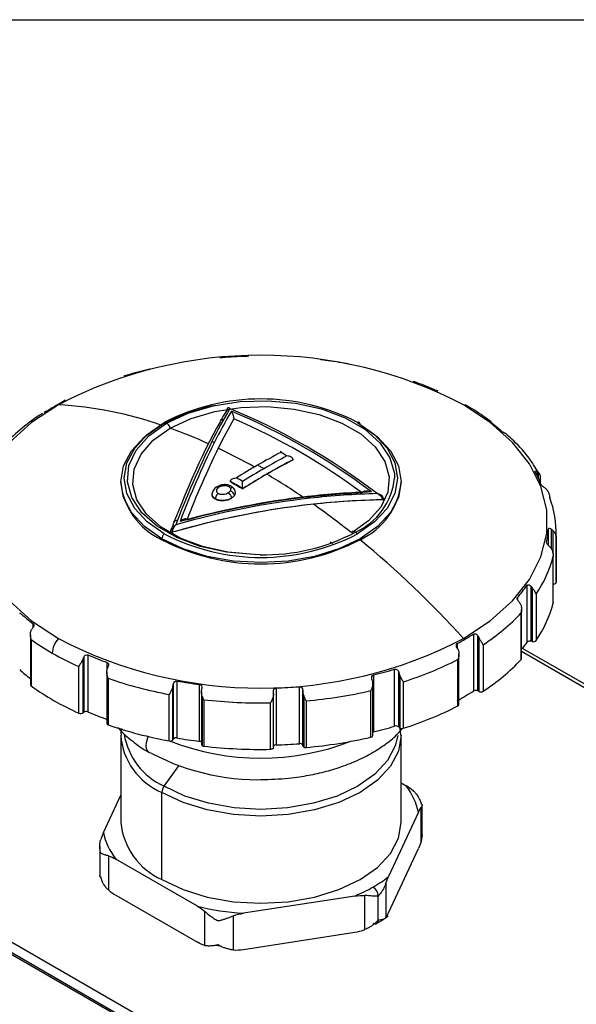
# Model space of a CAD drawing. Header units: millimetres. Extents: x 19 to 819, y 19 to 629.
# Tile 27 of 31: x 691 to 723, y 571 to 629. Entities that reach past the tile are written whole.
import ezdxf

# ---------------------------------------------------------------- set-up
doc = ezdxf.new("R2010")
doc.units = ezdxf.units.MM
doc.header["$LTSCALE"] = 3
doc.layers.add('TEXT', color=140, linetype='Continuous', lineweight=25)

msp = doc.modelspace()

# ---------------------------------------------------------------- linework, layer by layer
for p, q in [((704.247, 609.076), (704.247, 609.073)), ((708.402, 608.887), (708.405, 608.88)), ((708.405, 608.875), (708.405, 608.88)), ((708.428, 608.873), (708.428, 608.883)), ((698.472, 608.361), (698.472, 608.32)), ((698.518, 608.346), (698.518, 608.331)), ((713.855, 607.598), (713.855, 607.626)), ((713.893, 607.596), (713.893, 607.584)), ((693.518, 606.446), (693.518, 606.492)), ((693.568, 606.528), (693.568, 606.473)), ((702.789, 605.402), (702.625, 605.388)), ((718.234, 605.316), (718.234, 605.372)), ((718.288, 605.332), (718.288, 605.274)), ((719.273, 604.503), (719.265, 604.51)), ((706.833, 603.065), (706.833, 603.071)), ((721.012, 602.151), (721.012, 602.388)), ((721.077, 602.337), (721.077, 602.022)), ((721.204, 601.741), (721.204, 602.1)), ((696.826, 601.798), (696.826, 601.751)), ((702.628, 601.599), (702.386, 601.489)), ((703.192, 601.798), (703.192, 601.804)), ((713.112, 601.751), (713.112, 601.798)), ((703.91, 601.384), (703.91, 601.39)), ((702.321, 600.781), (702.321, 600.804)), ((712.029, 600.768), (712.029, 600.745)), ((712.092, 600.787), (712.092, 600.816)), ((699.885, 599.483), (700.136, 599.578)), ((700.145, 599.572), (699.97, 599.509)), ((699.732, 598.931), (699.732, 598.905)), ((699.757, 598.866), (699.757, 598.896)), ((699.84, 598.86), (699.84, 598.883)), ((721.67, 598.094), (721.67, 599.055)), ((721.856, 597.878), (721.856, 599.036)), ((721.922, 598.972), (721.922, 597.61)), ((722.109, 598.637), (722.109, 595.934)), ((722.112, 596.135), (722.112, 598.839)), ((699.211, 598.474), (699.211, 598.427)), ((708.987, 598.298), (709.135, 598.204)), ((721.94, 594.738), (721.94, 597.441)), ((721.942, 594.752), (721.942, 597.496)), ((720.432, 592.472), (720.432, 595.781)), ((720.663, 592.524), (720.663, 595.72)), ((722.109, 595.934), (722.112, 596.135)), ((720.723, 595.642), (720.723, 592.508)), ((720.956, 595.265), (720.956, 592.562)), ((719.866, 595.069), (719.866, 594.943)), ((721.942, 594.752), (721.94, 594.738)), ((720.089, 591.471), (720.089, 594.175)), ((720.109, 591.518), (720.109, 594.369)), ((691.742, 593.354), (691.742, 593.546)), ((691.578, 592.9), (691.578, 589.992)), ((717.329, 589.64), (717.329, 592.949)), ((691.615, 592.633), (691.615, 589.93)), ((716.375, 592.392), (716.375, 592.13)), ((717.577, 589.643), (717.577, 592.839)), ((717.624, 592.751), (717.624, 589.616)), ((717.874, 592.324), (717.874, 589.621)), ((720.723, 592.508), (720.663, 592.524)), ((694.918, 591.735), (694.918, 588.426)), ((716.471, 588.841), (716.471, 591.792)), ((720.109, 591.941), (749.032, 575.244)), ((749.332, 575.274), (720.162, 592.113)), ((694.634, 588.37), (694.634, 591.503)), ((694.674, 591.601), (694.674, 588.404)), ((696.035, 590.881), (696.035, 591.29)), ((716.414, 588.767), (716.414, 591.471)), ((694.388, 588.349), (694.388, 591.053)), ((696.015, 590.754), (696.015, 587.752)), ((711.509, 590.565), (711.509, 587.255)), ((712.735, 587.591), (712.735, 590.901)), ((712.971, 587.545), (712.971, 590.741)), ((712.999, 590.645), (712.999, 587.511)), ((696.065, 590.46), (696.065, 587.682)), ((696.097, 590.371), (696.097, 587.667)), ((699.876, 590.035), (699.876, 586.837)), ((700.092, 590.216), (700.092, 586.906)), ((701.405, 586.708), (701.405, 590.018)), ((711.466, 587.044), (711.466, 590.179)), ((713.033, 590.547), (713.033, 587.482)), ((713.237, 590.169), (713.237, 587.466)), ((699.639, 586.729), (699.639, 589.433)), ((699.858, 586.798), (699.858, 589.93)), ((701.511, 589.606), (701.511, 586.523)), ((705.699, 586.343), (705.699, 589.478)), ((705.853, 589.809), (705.853, 586.5)), ((707.205, 586.573), (707.205, 589.882)), ((707.399, 586.484), (707.399, 589.679)), ((707.405, 589.58), (707.405, 586.445)), ((711.359, 586.952), (711.359, 589.655)), ((717.624, 589.616), (717.577, 589.643)), ((701.561, 589.336), (701.561, 586.453)), ((701.649, 589.13), (701.649, 586.426)), ((705.533, 586.244), (705.533, 588.948)), ((707.454, 589.364), (707.454, 586.384)), ((707.602, 589.06), (707.602, 586.356)), ((719.576, 558.24), (667.452, 588.33)), ((694.674, 588.404), (694.634, 588.37)), ((666.846, 587.98), (718.97, 557.89)), ((719.099, 557.902), (666.975, 587.993)), ((712.999, 587.511), (712.971, 587.545)), ((713.088, 587.065), (713.057, 587.496)), ((696.826, 587.064), (696.826, 581.997)), ((699.876, 586.837), (699.858, 586.798)), ((713.112, 581.997), (713.112, 587.064)), ((707.405, 586.445), (707.399, 586.484)), ((699.341, 584.102), (700.196, 585.287)), ((713.112, 584.294), (713.401, 584.128)), ((699.211, 578.673), (699.211, 583.74)), ((695.822, 581.409), (696.826, 583.572)), ((714.116, 582.586), (712.381, 578.847)), ((714.273, 580.883), (714.273, 582.865)), ((714.332, 581.27), (714.332, 582.991)), ((714.331, 581.27), (714.273, 580.883)), ((695.607, 580.625), (695.607, 578.904)), ((712.381, 576.748), (714.116, 580.486)), ((696.109, 580.056), (696.109, 578.074)), ((701.279, 577.13), (696.538, 579.867)), ((712.224, 578.45), (712.224, 576.468)), ((696.538, 577.767), (701.279, 575.03)), ((710.426, 577.719), (703.95, 576.717)), ((711.012, 575.769), (711.012, 577.75)), ((711.78, 576.316), (711.78, 577.716)), ((701.708, 574.842), (701.708, 576.824)), ((703.364, 576.567), (703.364, 574.585)), ((703.95, 574.617), (710.426, 575.619)), ((702.374, 574.861), (702.586, 574.828))]:
    msp.add_line(p, q)
at = {"flags": 128}
for points in [[(693.202, 606.268), (691.647, 605.233), (690.363, 604.079), (689.376, 602.833), (688.708, 601.517), (688.37, 600.16), (688.37, 598.79), (688.708, 597.433), (689.376, 596.118), (690.363, 594.871), (691.647, 593.718), (693.202, 592.682)], [(699.211, 598.474), (698.199, 599.186), (697.446, 599.999), (696.983, 600.881), (696.826, 601.798), (696.983, 602.715), (697.446, 603.597), (698.199, 604.409), (699.211, 605.122), (700.445, 605.706), (701.853, 606.141), (702.316, 606.242)], [(699.482, 605.2), (700.743, 605.789), (702.188, 606.214), (703.755, 606.457), (705.375, 606.506), (706.978, 606.359), (708.492, 606.024), (709.853, 605.514), (711, 604.851), (711.884, 604.066), (712.465, 603.192), (712.719, 602.267), (712.729, 602)], [(699.696, 604.906), (700.908, 605.472), (702.297, 605.881), (703.803, 606.114), (705.36, 606.161), (706.899, 606.02), (708.355, 605.698), (709.662, 605.208), (710.765, 604.571), (711.614, 603.816), (712.172, 602.976), (712.416, 602.087), (712.335, 601.189), (711.931, 600.319), (711.223, 599.517), (710.242, 598.818)], [(716.737, 592.682), (718.292, 593.718), (719.576, 594.871), (720.562, 596.118), (721.231, 597.433), (721.569, 598.79), (721.569, 600.16), (721.231, 601.517), (720.562, 602.833), (719.576, 604.079), (718.292, 605.233), (716.737, 606.268)], [(699.357, 598.764), (698.37, 599.458), (697.637, 600.25), (697.185, 601.11), (697.033, 602.003), (697.185, 602.897), (697.637, 603.757), (698.37, 604.549), (699.357, 605.243)], [(704.93, 597.552), (704.563, 597.558), (702.961, 597.705), (701.446, 598.041), (700.086, 598.551), (698.939, 599.213), (698.055, 599.998), (697.474, 600.873), (697.22, 601.798), (697.305, 602.733), (697.725, 603.637), (698.461, 604.472), (699.482, 605.2)], [(704.949, 597.557), (704.579, 597.563), (703.039, 597.704), (701.584, 598.026), (700.276, 598.516), (699.174, 599.153), (698.325, 599.908), (697.766, 600.748), (697.522, 601.637), (697.604, 602.535), (698.007, 603.405), (698.715, 604.207), (699.696, 604.906)], [(710.727, 605.122), (711.74, 604.409), (712.492, 603.597), (712.956, 602.715), (713.112, 601.798), (712.956, 600.881), (712.492, 599.999), (711.74, 599.186), (710.727, 598.474), (709.493, 597.889), (708.085, 597.455), (706.558, 597.187), (704.969, 597.097), (703.381, 597.187), (701.853, 597.455), (700.445, 597.889), (699.211, 598.474)], [(710.727, 605.122), (710.725, 605.156), (710.717, 605.186), (710.704, 605.211), (710.686, 605.231), (710.664, 605.244), (710.639, 605.251), (710.611, 605.25), (710.581, 605.243)], [(710.581, 605.243), (711.568, 604.549), (712.302, 603.757), (712.753, 602.897), (712.906, 602.003), (712.753, 601.11), (712.302, 600.25), (711.568, 599.458), (710.581, 598.764)], [(702.625, 601.597), (702.633, 601.599), (702.647, 601.593), (702.663, 601.578), (702.68, 601.553)], [(712.067, 600.851), (712.081, 600.841), (712.09, 600.829), (712.092, 600.816), (712.09, 600.803), (712.081, 600.792), (712.067, 600.781), (712.05, 600.773), (712.029, 600.768)], [(710.456, 598.864), (710.42, 598.889), (710.385, 598.905), (710.35, 598.913), (710.318, 598.911), (710.291, 598.9), (710.268, 598.88), (710.252, 598.853), (710.242, 598.818)], [(722.109, 595.934), (722.104, 595.914), (722.093, 595.894), (722.075, 595.877), (722.052, 595.862), (722.023, 595.85), (721.991, 595.842), (721.957, 595.837), (721.942, 595.837)], [(711.509, 587.255), (711.479, 587.246), (711.466, 587.241)], [(698.498, 586.048), (698.399, 586.136), (698.331, 586.273), (698.303, 586.447), (698.317, 586.646), (698.371, 586.86), (698.422, 586.989)], [(713.112, 587.064), (712.956, 586.147), (712.492, 585.266), (711.74, 584.453), (710.727, 583.74), (709.493, 583.156), (708.085, 582.721), (706.558, 582.454), (704.969, 582.364), (703.381, 582.454), (701.853, 582.721), (700.445, 583.156), (699.211, 583.74)], [(712.913, 587.055), (712.776, 586.455), (712.323, 585.593), (711.588, 584.798), (710.598, 584.102), (709.392, 583.53), (708.016, 583.106), (706.522, 582.844), (704.969, 582.756), (703.416, 582.844), (701.923, 583.106), (700.547, 583.53), (699.341, 584.102)], [(698.636, 586.006), (698.503, 586.045), (698.498, 586.048)], [(705.699, 586.343), (705.697, 586.332), (705.69, 586.312), (705.676, 586.294), (705.655, 586.277), (705.63, 586.264), (705.6, 586.254), (705.567, 586.247), (705.533, 586.244)], [(699.211, 578.673), (700.445, 578.089), (701.853, 577.654), (703.381, 577.387), (704.969, 577.297), (706.558, 577.387), (708.085, 577.654), (709.493, 578.089), (710.727, 578.673), (711.74, 579.386), (712.492, 580.198), (712.956, 581.08), (713.112, 581.997)]]:
    msp.add_lwpolyline(points, dxfattribs=at)
for centre, radius, start, end in [((704.969, 583.671), 25.478, 62.4914, 117.5086), ((704.961, 580.402), 28.692, 91.7485, 94.4518), ((705.148, 581.969), 27.115, 80.0205, 82.8276), ((704.096, 585.209), 23.8, 103.7716, 106.8337), ((707.014, 588.701), 20.115, 66.543, 69.9685), ((704.969, 594.412), 12.198, 62.6097, 117.3903), ((700.958, 592.753), 15.607, 118.2813, 122.3383), ((691.902, 583.999), 22.307, 70.8711, 86.6591), ((728.581, 590.953), 29.563, 149.3003, 153.5308), ((688.741, 571.185), 37.726, 52.4774, 67.528), ((729.335, 590.626), 30.228, 149.6459, 153.6049), ((730.307, 590.002), 31.03, 150.1473, 153.7165), ((688.59, 571.114), 37.75, 52.8566, 67.1487), ((688.477, 571.001), 37.538, 53.4202, 66.5851), ((690.34, 579.126), 27.63, 70.6788, 70.9526), ((699.318, 604.855), 0.381, 7.6362, 64.5605), ((689.618, 576.86), 29.802, 65.61, 70.235), ((711.01, 595.708), 12.021, 48.4561, 53.2848), ((749.013, 580.996), 52.291, 153.7434, 159.5139), ((748.821, 581.153), 51.895, 153.8008, 159.311), ((748.253, 581.309), 50.97, 153.8879, 159.0059), ((688.477, 574.546), 32.577, 64.9731, 65.247), ((687.475, 572.232), 34.903, 60.6279, 64.5291), ((723.098, 571.038), 36.633, 117.605, 120.0117), ((723.454, 570.832), 36.634, 117.605, 120.0117), ((687.369, 570.565), 37.901, 59.7201, 60.3426), ((724.384, 568.808), 39.208, 120.0085, 122.1037), ((686.08, 569.927), 37.782, 60.0024, 60.3429), ((685.901, 569.618), 38.139, 59.7212, 60.0025), ((723.427, 570.878), 36.213, 117.2728, 120.016), ((684.789, 569.078), 37.908, 59.7202, 60.3425), ((724.74, 568.602), 39.208, 120.0085, 122.1037), ((724.886, 568.347), 39.134, 120.012, 122.4126), ((684.637, 567.313), 40.582, 55.7898, 59.3725), ((714.956, 599.088), 6.787, 21.9117, 28.9811), ((700.902, 602.157), 4.095, 185.6948, 245.6253), ((708.878, 602.4), 3.872, 294.0636, 354.0745), ((709.037, 602.157), 4.095, 294.3747, 354.3052), ((713.208, 552.938), 48.313, 96.5699, 105.5299), ((713.085, 553.236), 47.969, 96.7414, 105.0043), ((703.131, 600.958), 0.303, 8.682, 80.9695), ((712.771, 555.691), 45.495, 92.4235, 96.7123), ((712.872, 555.624), 45.606, 91.8692, 96.5362), ((682.949, 564.971), 43.646, 55.2582, 55.4835), ((712.906, 555.643), 45.478, 91.4954, 96.418), ((716.207, 598.827), 5.905, 358.1516, 20.3049), ((713.255, 552.811), 48.331, 96.4549, 105.8829), ((681.419, 562.657), 46.243, 51.4425, 54.893), ((699.614, 598.453), 0.403, 129.4965, 177.0779), ((704.969, 609.595), 12.198, 242.6097, 297.3903), ((699.77, 598.931), 0.0377, 160.539, 249.2579), ((699.817, 599.013), 0.132, 242.6428, 279.7711), ((705.172, 608.827), 11.277, 268.7667, 297.9421), ((679.524, 560.39), 49.366, 51.0158, 51.2017), ((715.999, 599.454), 5.685, 348.0187, 355.9747), ((704.969, 609.539), 12.516, 242.6097, 297.3903), ((675.458, 555.516), 55.545, 41.9984, 50.5826), ((715.28, 599.145), 6.874, 325.6449, 345.6556), ((713.333, 600.841), 8.717, 318.5396, 324.5222), ((715.28, 596.441), 6.874, 325.6449, 345.6556), ((698.929, 603.182), 12.021, 228.4561, 233.2848), ((711.302, 602.441), 12.064, 303.0095, 316.7496), ((708.98, 606.136), 15.607, 298.2813, 302.3383), ((700.266, 604.732), 14.874, 234.4354, 240.0804), ((694.178, 591.776), 1.332, 137.135, 177.1974), ((704.969, 615.279), 25.478, 242.4914, 297.5086), ((713.568, 597.355), 8.424, 321.5213, 324.5738), ((720.591, 592.307), 0.229, 71.601, 133.8231), ((720.796, 592.723), 0.227, 251.3723, 314.7791), ((701.639, 607.12), 17.628, 240.0843, 245.7101), ((702.925, 610.188), 20.115, 246.543, 249.9685), ((707.164, 609.523), 20.284, 287.4197, 297.1307), ((711.302, 599.738), 12.064, 303.0095, 316.7496), ((720.042, 591.52), 0.0676, 314.4536, 358.6473), ((698.857, 599.788), 11.911, 228.4451, 232.3228), ((705.843, 613.681), 23.8, 283.7716, 286.8337), ((691.654, 589.996), 0.0771, 183.2635, 239.5511), ((704.155, 613.642), 24.626, 250.9021, 259.4336), ((704.79, 616.92), 27.115, 260.0205, 262.8276), ((701.03, 603.221), 16.288, 234.6902, 245.9337), ((704.978, 618.488), 28.692, 271.7485, 274.4518), ((705.173, 616.521), 27.568, 275.0535, 282.966), ((708.98, 602.827), 15.607, 298.2813, 302.3383), ((717.456, 589.411), 0.261, 62.4636, 119.0879), ((717.745, 589.847), 0.261, 242.3919, 299.8214), ((704.966, 618.369), 29.427, 263.5288, 271.1041), ((716.383, 588.85), 0.0886, 290.567, 353.9997), ((694.492, 588.583), 0.256, 246.0218, 303.7721), ((694.817, 588.191), 0.256, 66.6961, 123.7713), ((702.925, 606.879), 20.115, 246.543, 249.9685), ((707.164, 606.82), 20.284, 287.4197, 297.1307), ((696.1, 587.76), 0.0861, 185.6534, 245.6668), ((696.159, 587.848), 0.191, 240.302, 251.0156), ((704.155, 610.938), 24.626, 250.9021, 259.4336), ((705.843, 610.371), 23.8, 283.7716, 286.8337), ((712.814, 587.368), 0.236, 48.5421, 109.3992), ((713.092, 587.589), 0.122, 220.032, 240.9601), ((713.155, 587.722), 0.269, 242.9346, 287.6909), ((700.72, 587.341), 3.903, 184.0452, 247.2621), ((701.056, 587.823), 4.098, 189.8803, 245.2509), ((699.697, 586.928), 0.207, 253.7535, 320.9736), ((704.97, 600.175), 14.442, 248.6321, 291.1977), ((700.036, 586.708), 0.206, 74.3871, 141.124), ((704.79, 613.611), 27.115, 260.0205, 262.8276), ((701.387, 586.508), 0.201, 52.0595, 84.9596), ((704.978, 615.178), 28.692, 271.7485, 274.4518), ((707.245, 586.405), 0.172, 26.9465, 103.4809), ((705.173, 613.817), 27.568, 275.0535, 282.966), ((711.351, 587.069), 0.118, 273.584, 347.4101), ((704.795, 597.657), 13.179, 242.138, 273.8213), ((701.597, 586.532), 0.0866, 185.8452, 245.4749), ((701.672, 586.655), 0.23, 241.3308, 264.4284), ((704.966, 615.666), 29.427, 263.5288, 271.1041), ((705.835, 586.333), 0.167, 83.809, 144.8003), ((707.494, 586.467), 0.0917, 193.4492, 244.4103), ((707.574, 586.613), 0.258, 242.3964, 276.2533), ((699.858, 583.713), 0.647, 143.0787, 177.5561), ((700.902, 582.404), 4.095, 185.6948, 245.6253), ((928.736, 985.317), 479.16, 237.64772, 242.35765), ((711.122, 577.686), 0.659, 2.6055, 57.3945), ((928.146, 984.299), 481.516, 237.65926, 242.34611), ((928.087, 983.906), 481.752, 237.65926, 242.34611), ((711.596, 576.286), 0.187, 230.7967, 9.214)]:
    msp.add_arc(centre, radius, start, end)
for points in [[(702.734, 609.007), (702.678, 609.003), (702.624, 609.002), (702.589, 608.999)], [(708.534, 608.872), (708.501, 608.876), (708.471, 608.881), (708.449, 608.885)], [(698.488, 608.317), (698.498, 608.329), (698.508, 608.338), (698.518, 608.346)], [(713.825, 607.641), (713.828, 607.641), (713.839, 607.636), (713.855, 607.626)], [(713.855, 607.626), (713.869, 607.618), (713.881, 607.608), (713.893, 607.596)], [(713.904, 607.599), (713.893, 607.603), (713.883, 607.607), (713.874, 607.611)], [(693.518, 606.492), (693.533, 606.506), (693.55, 606.518), (693.568, 606.528)], [(703.001, 605.98), (701.919, 604.197), (700.817, 601.821), (699.735, 598.944)], [(718.234, 605.372), (718.253, 605.36), (718.271, 605.347), (718.288, 605.332)], [(719.004, 604.687), (718.996, 604.693), (718.988, 604.699), (718.982, 604.704)], [(719.282, 604.524), (719.264, 604.539), (719.245, 604.553), (719.224, 604.566)], [(706.833, 603.08), (706.833, 603.077), (706.833, 603.074), (706.833, 603.071)], [(721.012, 602.388), (721.035, 602.373), (721.057, 602.355), (721.077, 602.337)], [(703.91, 601.398), (703.79, 601.468), (703.551, 601.609), (703.311, 601.744), (703.192, 601.812)], [(703.192, 601.812), (703.192, 601.81), (703.192, 601.807), (703.192, 601.804)], [(703.192, 601.798), (703.311, 601.731), (703.551, 601.595), (703.79, 601.455), (703.91, 601.384)], [(721.533, 601.381), (721.512, 601.4), (721.489, 601.419), (721.464, 601.435)], [(703.91, 601.398), (703.91, 601.395), (703.91, 601.393), (703.91, 601.39)], [(699.84, 598.883), (703.877, 600.054), (707.992, 600.691), (712.029, 600.768)], [(708.014, 600.487), (705.274, 600.189), (702.549, 599.646), (699.84, 598.86)], [(712.029, 600.745), (710.698, 600.72), (709.36, 600.634), (708.014, 600.487)], [(721.856, 599.036), (721.88, 599.016), (721.902, 598.994), (721.922, 598.972)], [(721.609, 598.158), (721.575, 598.199), (721.553, 598.243), (721.56, 598.274)], [(721.715, 598.052), (721.679, 598.083), (721.641, 598.119), (721.609, 598.158)], [(721.786, 597.983), (721.764, 598.007), (721.74, 598.03), (721.715, 598.052)], [(720.663, 595.72), (720.684, 595.695), (720.705, 595.669), (720.723, 595.642)], [(719.946, 594.823), (719.929, 594.843), (719.913, 594.864), (719.898, 594.886)], [(720.01, 594.74), (719.991, 594.768), (719.969, 594.796), (719.946, 594.823)], [(691.705, 593.291), (691.686, 593.264), (691.667, 593.236), (691.651, 593.207)], [(717.577, 592.839), (717.594, 592.81), (717.609, 592.781), (717.624, 592.751)], [(716.421, 592.043), (716.406, 592.075), (716.389, 592.107), (716.371, 592.138)], [(694.634, 591.503), (694.646, 591.536), (694.66, 591.569), (694.674, 591.601)], [(696.084, 591.036), (696.07, 591.006), (696.057, 590.975), (696.046, 590.943)], [(712.971, 590.741), (712.98, 590.71), (712.99, 590.677), (712.999, 590.645)], [(713.033, 590.547), (713.019, 590.579), (713.008, 590.611), (712.999, 590.645)], [(696.097, 590.371), (696.085, 590.4), (696.075, 590.43), (696.065, 590.46)], [(699.858, 589.93), (699.863, 589.965), (699.869, 590), (699.876, 590.035)], [(711.45, 590.218), (711.441, 590.252), (711.431, 590.287), (711.42, 590.32)], [(701.534, 589.782), (701.528, 589.749), (701.522, 589.716), (701.517, 589.684)], [(705.698, 589.484), (705.696, 589.52), (705.694, 589.555), (705.692, 589.59)], [(707.399, 589.679), (707.401, 589.647), (707.403, 589.613), (707.405, 589.58)], [(707.454, 589.364), (707.429, 589.432), (707.409, 589.505), (707.405, 589.58)], [(714.116, 582.586), (714.014, 583.118), (713.772, 583.638), (713.401, 584.128)], [(713.83, 583.821), (713.689, 583.948), (713.546, 584.044), (713.401, 584.128)], [(714.116, 582.586), (714.169, 582.7), (714.222, 582.8), (714.273, 582.865)], [(695.822, 581.409), (695.769, 581.294), (695.717, 581.168), (695.665, 581.012)], [(695.822, 581.409), (695.925, 580.877), (696.166, 580.357), (696.538, 579.867)], [(706.837, 561.312), (694.938, 567.558), (683.594, 574.107), (672.774, 580.976)], [(714.273, 580.883), (714.222, 580.727), (714.169, 580.601), (714.116, 580.486)], [(696.109, 580.056), (696.249, 580.02), (696.393, 579.951), (696.538, 579.867)], [(711.477, 578.24), (711.805, 578.429), (712.107, 578.632), (712.381, 578.847)], [(712.224, 578.45), (712.275, 578.606), (712.328, 578.733), (712.381, 578.847)], [(696.109, 578.074), (696.249, 577.947), (696.393, 577.851), (696.538, 577.767)], [(710.426, 577.719), (710.799, 577.877), (711.15, 578.051), (711.477, 578.24)], [(710.426, 577.719), (710.624, 577.749), (710.82, 577.766), (711.012, 577.75)], [(701.279, 577.13), (702.128, 576.916), (703.028, 576.776), (703.95, 576.717)], [(701.279, 577.13), (701.424, 577.046), (701.567, 576.95), (701.708, 576.824)], [(703.364, 576.567), (703.555, 576.642), (703.752, 576.686), (703.95, 576.717)], [(712.224, 576.468), (712.275, 576.534), (712.328, 576.633), (712.381, 576.748)], [(710.426, 575.619), (710.624, 575.65), (710.82, 575.694), (711.012, 575.769)], [(701.708, 574.842), (701.567, 574.877), (701.424, 574.947), (701.279, 575.03)], [(703.364, 574.585), (703.555, 574.57), (703.752, 574.587), (703.95, 574.617)]]:
    msp.add_open_spline(points, degree=3)
for points, knots in [([(704.245, 609.078), (704.245, 609.081), (704.244, 609.088), (704.219, 609.088), (704.179, 609.085), (704.132, 609.082), (704.099, 609.081), (704.085, 609.08)], [0, 0, 0, 0, 0.226687, 0.462081, 0.661263, 0.861304, 1, 1, 1, 1]), ([(698.518, 608.346), (698.534, 608.357), (698.54, 608.36), (698.514, 608.35), (698.479, 608.337), (698.43, 608.324)], [0, 0, 0, 0, 0.5, 0.5, 1, 1, 1, 1]), ([(710.063, 608.631), (710.053, 608.641), (710.031, 608.647), (709.953, 608.659), (709.898, 608.665), (709.847, 608.674)], [0, 0, 0, 0, 0.5, 0.5, 1, 1, 1, 1]), ([(697.203, 607.989), (697.168, 607.978), (697.127, 607.968), (697.055, 607.952), (697.024, 607.945), (697.002, 607.937)], [0, 0, 0, 0, 0.5, 0.5, 1, 1, 1, 1]), ([(713.874, 607.611), (713.863, 607.616), (713.84, 607.627), (713.825, 607.637), (713.826, 607.639), (713.826, 607.639)], [0, 0, 0, 0, 0.371808, 0.742569, 1, 1, 1, 1]), ([(715.264, 607.065), (715.243, 607.077), (715.209, 607.09), (715.119, 607.118), (715.063, 607.135), (715.021, 607.154)], [0, 0, 0, 0, 0.5, 0.5, 1, 1, 1, 1]), ([(693.518, 606.492), (693.502, 606.474), (693.471, 606.44), (693.471, 606.4), (693.471, 606.381)], [0, 0, 0, 0, 0.507848, 1, 1, 1, 1]), ([(693.568, 606.528), (693.594, 606.544), (693.614, 606.55), (693.62, 606.537), (693.602, 606.519), (693.563, 606.498)], [0, 0, 0, 0, 0.5, 0.5, 1, 1, 1, 1]), ([(703.161, 606.046), (703.151, 606.053), (703.134, 606.067), (703.11, 606.08), (703.089, 606.087), (703.073, 606.089), (703.054, 606.088), (703.034, 606.079), (703.015, 606.055), (703.004, 606.023), (703.002, 605.994), (703.001, 605.98)], [0, 0, 0, 0, 0.130427, 0.245639, 0.345658, 0.430524, 0.500303, 0.649636, 0.780778, 0.896321, 1, 1, 1, 1]), ([(703.144, 606.002), (703.144, 606.012), (703.143, 606.03), (703.143, 606.054), (703.143, 606.073), (703.144, 606.088), (703.145, 606.098), (703.147, 606.103), (703.153, 606.094), (703.158, 606.064), (703.161, 606.046)], [0, 0, 0, 0, 0.0681757, 0.1409607, 0.2196569, 0.3053038, 0.3987142, 0.5005185, 0.7030026, 1, 1, 1, 1]), ([(718.245, 605.347), (717.922, 605.588), (717.485, 605.913), (716.966, 606.187), (716.83, 606.258)], [0, 0, 0, 0, 0.739454, 1, 1, 1, 1]), ([(692.276, 605.758), (692.213, 605.719), (691.732, 605.43), (690.97, 604.805), (690.24, 604.174), (689.94, 603.802), (689.905, 603.759)], [0, 0, 0, 0, 0.066269, 0.502238, 0.942129, 1, 1, 1, 1]), ([(692.609, 605.94), (692.573, 605.917), (692.52, 605.894), (692.426, 605.855), (692.388, 605.839), (692.361, 605.823)], [0, 0, 0, 0, 0.5, 0.5, 1, 1, 1, 1]), ([(703.25, 605.901), (703.254, 605.895), (703.272, 605.865), (703.301, 605.805), (703.335, 605.72), (703.36, 605.642), (703.377, 605.57), (703.39, 605.503), (703.393, 605.465), (703.394, 605.448)], [0, 0, 0, 0, 0.067787, 0.337442, 0.532617, 0.684381, 0.809237, 0.911762, 1, 1, 1, 1]), ([(718.196, 605.344), (718.163, 605.368), (718.154, 605.388), (718.176, 605.399), (718.203, 605.39), (718.234, 605.372)], [0, 0, 0, 0, 0.5, 0.5, 1, 1, 1, 1]), ([(718.358, 605.186), (718.359, 605.19), (718.368, 605.223), (718.347, 605.268), (718.306, 605.313), (718.288, 605.332)], [0, 0, 0, 0, 0.068236, 0.587572, 1, 1, 1, 1]), ([(719.224, 604.566), (719.197, 604.582), (719.162, 604.599), (719.082, 604.64), (719.038, 604.663), (719.004, 604.687)], [0, 0, 0, 0, 0.5, 0.5, 1, 1, 1, 1]), ([(721.15, 602.222), (720.971, 602.52), (720.56, 603.2), (719.912, 603.96), (719.401, 604.394), (719.273, 604.503)], [0, 0, 0, 0, 0.3681285, 0.8413619, 1, 1, 1, 1]), ([(706.123, 603.501), (706.123, 603.512), (706.122, 603.532), (706.122, 603.553), (706.121, 603.567), (706.121, 603.575), (706.121, 603.58), (706.119, 603.575), (706.117, 603.547), (706.116, 603.511), (706.116, 603.494)], [0, 0, 0, 0, 0.129995, 0.245011, 0.34507, 0.430219, 0.500535, 0.69051, 0.854743, 1, 1, 1, 1]), ([(706.833, 603.08), (706.832, 603.089), (706.83, 603.108), (706.819, 603.137), (706.801, 603.165), (706.776, 603.193), (706.745, 603.218), (706.694, 603.249), (706.606, 603.283), (706.527, 603.291), (706.479, 603.296)], [0, 0, 0, 0, 0.071066, 0.145801, 0.225311, 0.310521, 0.402189, 0.500928, 0.704053, 1, 1, 1, 1]), ([(706.833, 603.071), (706.694, 602.998), (706.416, 602.854), (705.998, 602.627), (705.581, 602.395), (705.163, 602.154), (704.745, 601.907), (704.327, 601.653), (704.049, 601.478), (703.91, 601.39)], [0, 0, 0, 0, 0.142935, 0.285792, 0.428603, 0.571397, 0.714208, 0.857065, 1, 1, 1, 1]), ([(703.192, 601.812), (703.193, 601.821), (703.195, 601.84), (703.206, 601.868), (703.224, 601.895), (703.249, 601.921), (703.28, 601.946), (703.331, 601.975), (703.419, 602.009), (703.499, 602.016), (703.546, 602.02)], [0, 0, 0, 0, 0.071108, 0.145852, 0.225353, 0.310547, 0.402202, 0.500936, 0.704037, 1, 1, 1, 1]), ([(720.894, 602.376), (720.877, 602.406), (720.888, 602.426), (720.939, 602.429), (720.976, 602.414), (721.012, 602.388)], [0, 0, 0, 0, 0.5, 0.5, 1, 1, 1, 1]), ([(721.194, 602.033), (721.198, 602.049), (721.204, 602.08), (721.204, 602.12), (721.199, 602.154), (721.187, 602.193), (721.165, 602.238), (721.127, 602.288), (721.092, 602.322), (721.077, 602.337)], [0, 0, 0, 0, 0.158056, 0.293709, 0.406962, 0.497824, 0.690886, 0.858047, 1, 1, 1, 1]), ([(702.389, 601.492), (702.359, 601.468), (702.288, 601.413), (702.202, 601.314), (702.148, 601.195), (702.141, 601.113), (702.138, 601.074)], [0, 0, 0, 0, 0.204643, 0.473517, 0.745501, 1, 1, 1, 1]), ([(702.514, 601.478), (702.478, 601.451), (702.424, 601.41), (702.389, 601.343), (702.373, 601.275), (702.385, 601.205), (702.424, 601.153), (702.458, 601.128), (702.476, 601.116), (702.487, 601.109)], [0, 0, 0, 0, 0.249891, 0.369592, 0.500696, 0.749982, 0.875231, 0.92534, 1, 1, 1, 1]), ([(702.384, 601.486), (702.386, 601.488), (702.391, 601.493), (702.406, 601.499), (702.428, 601.505), (702.466, 601.502), (702.497, 601.487), (702.514, 601.478)], [0, 0, 0, 0, 0.08422, 0.190953, 0.385995, 0.661923, 1, 1, 1, 1]), ([(702.514, 601.478), (702.539, 601.493), (702.564, 601.509), (702.619, 601.534), (702.649, 601.545), (702.68, 601.553)], [0, 0, 0, 0, 0.5, 0.5, 1, 1, 1, 1]), ([(703.238, 601.54), (703.179, 601.569), (703.093, 601.61), (702.951, 601.629), (702.808, 601.633), (702.698, 601.612), (702.628, 601.599)], [0, 0, 0, 0, 0.3316134, 0.4764988, 0.670107, 1, 1, 1, 1]), ([(702.68, 601.553), (702.751, 601.572), (702.827, 601.579), (702.938, 601.573), (702.975, 601.568), (703.041, 601.55), (703.069, 601.535), (703.097, 601.521)], [0, 0, 0, 0, 0.5, 0.5, 0.75, 0.75, 1, 1, 1, 1]), ([(703.29, 601.432), (703.289, 601.445), (703.287, 601.47), (703.275, 601.502), (703.256, 601.529), (703.229, 601.547), (703.179, 601.56), (703.13, 601.536), (703.097, 601.521)], [0, 0, 0, 0, 0.116726, 0.240599, 0.369735, 0.50166, 0.663657, 1, 1, 1, 1]), ([(703.097, 601.521), (703.104, 601.516), (703.13, 601.5), (703.163, 601.474), (703.189, 601.436), (703.204, 601.402), (703.209, 601.364), (703.207, 601.325), (703.196, 601.289), (703.184, 601.265), (703.179, 601.257)], [0, 0, 0, 0, 0.064489, 0.252064, 0.346668, 0.501905, 0.625836, 0.750082, 0.908914, 1, 1, 1, 1]), ([(703.476, 601.17), (703.47, 601.217), (703.46, 601.297), (703.384, 601.436), (703.297, 601.499), (703.237, 601.541)], [0, 0, 0, 0, 0.3023152, 0.521856, 1, 1, 1, 1]), ([(703.91, 601.398), (703.909, 601.408), (703.909, 601.428), (703.908, 601.463), (703.907, 601.501), (703.906, 601.542), (703.905, 601.585), (703.905, 601.645), (703.902, 601.729), (703.903, 601.783), (703.903, 601.814)], [0, 0, 0, 0, 0.071107, 0.145853, 0.225355, 0.310552, 0.402211, 0.500951, 0.704014, 1, 1, 1, 1]), ([(721.299, 601.56), (721.287, 601.571), (721.277, 601.582), (721.269, 601.593), (721.262, 601.603), (721.257, 601.612), (721.253, 601.621)], [0, 0, 0, 0, 0.0000600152, 0.0000600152, 0.0000600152, 0.0001129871, 0.0001129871, 0.0001129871, 0.0001129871]), ([(721.464, 601.435), (721.439, 601.453), (721.411, 601.472), (721.354, 601.513), (721.324, 601.536), (721.299, 601.56)], [0, 0, 0, 0, 0.5, 0.5, 1, 1, 1, 1]), ([(702.321, 600.781), (702.293, 600.799), (702.223, 600.843), (702.158, 600.936), (702.128, 601.017), (702.139, 601.06), (702.14, 601.064)], [0, 0, 0, 0, 0.244345, 0.595901, 0.963569, 1, 1, 1, 1]), ([(702.321, 600.804), (702.265, 600.845), (702.178, 600.909), (702.14, 601.016), (702.131, 601.109), (702.165, 601.17), (702.184, 601.205)], [0, 0, 0, 0, 0.370955, 0.566699, 0.752449, 1, 1, 1, 1]), ([(702.487, 601.109), (702.476, 601.101), (702.454, 601.085), (702.423, 601.053), (702.396, 601.017), (702.372, 600.98), (702.354, 600.943), (702.34, 600.908), (702.331, 600.877), (702.325, 600.849), (702.322, 600.825), (702.322, 600.81), (702.321, 600.804)], [0, 0, 0, 0, 0.123776, 0.247275, 0.367913, 0.483356, 0.591736, 0.691752, 0.782669, 0.864236, 0.936562, 1, 1, 1, 1]), ([(703.067, 601.147), (703.027, 601.123), (702.985, 601.099), (702.888, 601.067), (702.835, 601.058), (702.727, 601.049), (702.672, 601.051), (702.597, 601.065), (702.572, 601.071), (702.528, 601.088), (702.507, 601.099), (702.487, 601.109)], [0, 0, 0, 0, 0.25, 0.25, 0.5, 0.5, 0.75, 0.75, 0.875, 0.875, 1, 1, 1, 1]), ([(703.179, 601.257), (703.167, 601.237), (703.152, 601.217), (703.113, 601.181), (703.09, 601.164), (703.067, 601.147)], [0, 0, 0, 0, 0.5, 0.5, 1, 1, 1, 1]), ([(703.067, 601.147), (703.077, 601.141), (703.097, 601.128), (703.124, 601.105), (703.148, 601.081), (703.166, 601.059), (703.181, 601.04), (703.191, 601.026), (703.215, 600.989), (703.247, 600.924), (703.256, 600.869), (703.261, 600.842)], [0, 0, 0, 0, 0.107937, 0.207105, 0.294773, 0.369002, 0.428591, 0.472911, 0.501698, 0.759778, 1, 1, 1, 1]), ([(703.431, 601.003), (703.412, 600.972), (703.389, 600.942), (703.331, 600.886), (703.296, 600.861), (703.261, 600.835)], [0, 0, 0, 0, 0.5, 0.5, 1, 1, 1, 1]), ([(703.472, 601.174), (703.474, 601.17), (703.489, 601.122), (703.463, 601.063), (703.435, 601.011), (703.431, 601.003)], [0, 0, 0, 0, 0.071946, 0.856141, 1, 1, 1, 1]), ([(711.384, 601.206), (711.371, 601.21), (711.303, 601.229), (711.194, 601.249), (711.069, 601.255), (710.977, 601.245), (710.91, 601.223), (710.863, 601.19), (710.852, 601.159), (710.848, 601.145)], [0, 0, 0, 0, 0.067776, 0.337199, 0.532509, 0.684315, 0.809202, 0.911748, 1, 1, 1, 1]), ([(712.029, 600.768), (712.029, 600.778), (712.029, 600.798), (712.02, 600.829), (712.006, 600.863), (711.985, 600.899), (711.957, 600.936), (711.912, 600.983), (711.834, 601.047), (711.762, 601.084), (711.719, 601.106)], [0, 0, 0, 0, 0.068177, 0.140963, 0.219661, 0.30531, 0.398723, 0.50053, 0.70301, 1, 1, 1, 1]), ([(712.067, 600.851), (712.069, 600.891), (712.049, 600.928), (711.998, 600.986), (711.967, 601.009), (711.868, 601.067), (711.794, 601.092), (711.719, 601.106)], [0, 0, 0, 0, 0.25, 0.25, 0.5, 0.5, 1, 1, 1, 1]), ([(721.533, 601.381), (721.542, 601.371), (721.562, 601.351), (721.592, 601.314), (721.622, 601.269), (721.652, 601.216), (721.677, 601.16), (721.703, 601.091), (721.729, 600.998), (721.739, 600.921), (721.745, 600.876)], [0, 0, 0, 0, 0.0820341, 0.172874, 0.272707, 0.3816741, 0.4998837, 0.6017902, 0.7681564, 1, 1, 1, 1]), ([(703.261, 600.842), (703.233, 600.826), (703.162, 600.784), (703.009, 600.728), (702.835, 600.703), (702.677, 600.703), (702.555, 600.717), (702.43, 600.749), (702.358, 600.785), (702.321, 600.804)], [0, 0, 0, 0, 0.10781, 0.274318, 0.49947, 0.607759, 0.727192, 0.858028, 1, 1, 1, 1]), ([(703.261, 600.835), (703.228, 600.815), (703.196, 600.796), (703.125, 600.761), (703.087, 600.746), (702.968, 600.708), (702.881, 600.693), (702.706, 600.681), (702.62, 600.686), (702.497, 600.71), (702.458, 600.72), (702.387, 600.747), (702.354, 600.764), (702.321, 600.781)], [0, 0, 0, 0, 0.125, 0.125, 0.25, 0.25, 0.5, 0.5, 0.75, 0.75, 0.875, 0.875, 1, 1, 1, 1]), ([(712.091, 600.787), (712.091, 600.783), (712.091, 600.773), (712.081, 600.76), (712.062, 600.75), (712.043, 600.746), (712.031, 600.745), (712.029, 600.745)], [0, 0, 0, 0, 0.172751, 0.425656, 0.678178, 0.93297, 1, 1, 1, 1]), ([(699.735, 598.944), (699.735, 598.953), (699.736, 598.972), (699.745, 599.003), (699.759, 599.037), (699.779, 599.073), (699.806, 599.111), (699.849, 599.161), (699.921, 599.23), (699.988, 599.272), (700.028, 599.297)], [0, 0, 0, 0, 0.068176, 0.140961, 0.219657, 0.305304, 0.398714, 0.500519, 0.703003, 1, 1, 1, 1]), ([(699.84, 598.883), (699.837, 598.924), (699.847, 598.971), (699.874, 599.053), (699.891, 599.09), (699.945, 599.193), (699.986, 599.25), (700.028, 599.297)], [0, 0, 0, 0, 0.25, 0.25, 0.5, 0.5, 1, 1, 1, 1]), ([(700.666, 599.57), (700.665, 599.577), (700.662, 599.591), (700.653, 599.607), (700.639, 599.62), (700.622, 599.629), (700.594, 599.635), (700.551, 599.632), (700.489, 599.615), (700.404, 599.577), (700.33, 599.53), (700.283, 599.494), (700.273, 599.487)], [0, 0, 0, 0, 0.044065, 0.089974, 0.139151, 0.192769, 0.251738, 0.365228, 0.502217, 0.683652, 0.932329, 1, 1, 1, 1]), ([(699.757, 598.866), (699.751, 598.871), (699.739, 598.879), (699.732, 598.894), (699.733, 598.903), (699.733, 598.905)], [0, 0, 0, 0, 0.422877, 0.845643, 1, 1, 1, 1]), ([(699.84, 598.86), (699.83, 598.857), (699.821, 598.855), (699.811, 598.855), (699.802, 598.854), (699.792, 598.855), (699.783, 598.857), (699.773, 598.859), (699.764, 598.862), (699.757, 598.866)], [0, 0, 0, 0, 0.0000338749, 0.0000338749, 0.0000338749, 0.0000677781, 0.0000677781, 0.0000677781, 0.0001048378, 0.0001048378, 0.0001048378, 0.0001048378]), ([(721.67, 599.055), (721.672, 599.086), (721.701, 599.102), (721.776, 599.092), (721.819, 599.069), (721.856, 599.036)], [0, 0, 0, 0, 0.5, 0.5, 1, 1, 1, 1]), ([(722.109, 598.637), (722.108, 598.653), (722.105, 598.683), (722.093, 598.725), (722.079, 598.76), (722.057, 598.803), (722.024, 598.853), (721.976, 598.912), (721.939, 598.953), (721.922, 598.972)], [0, 0, 0, 0, 0.158056, 0.293709, 0.406962, 0.497824, 0.690886, 0.858047, 1, 1, 1, 1]), ([(721.786, 597.983), (721.795, 597.972), (721.815, 597.948), (721.843, 597.905), (721.869, 597.855), (721.903, 597.773), (721.94, 597.635), (721.94, 597.514), (721.94, 597.441)], [0, 0, 0, 0, 0.080589, 0.170533, 0.270014, 0.379166, 0.62966, 1, 1, 1, 1]), ([(720.432, 595.781), (720.452, 595.81), (720.497, 595.818), (720.586, 595.792), (720.629, 595.76), (720.663, 595.72)], [0, 0, 0, 0, 0.5, 0.5, 1, 1, 1, 1]), ([(720.956, 595.265), (720.95, 595.282), (720.94, 595.313), (720.918, 595.358), (720.895, 595.398), (720.866, 595.445), (720.825, 595.503), (720.774, 595.573), (720.739, 595.62), (720.723, 595.642)], [0, 0, 0, 0, 0.158056, 0.293709, 0.406962, 0.497824, 0.690886, 0.858047, 1, 1, 1, 1]), ([(719.898, 594.886), (719.876, 594.919), (719.858, 594.953), (719.844, 595.018), (719.848, 595.049), (719.866, 595.069)], [0, 0, 0, 0, 0.5, 0.5, 1, 1, 1, 1]), ([(720.01, 594.74), (720.019, 594.726), (720.038, 594.698), (720.068, 594.633), (720.097, 594.538), (720.11, 594.424), (720.11, 594.3), (720.097, 594.221), (720.089, 594.175)], [0, 0, 0, 0, 0.08405, 0.177087, 0.365901, 0.587745, 0.7595, 1, 1, 1, 1]), ([(691.742, 593.546), (691.775, 593.521), (691.784, 593.477), (691.763, 593.382), (691.736, 593.334), (691.705, 593.291)], [0, 0, 0, 0, 0.5, 0.5, 1, 1, 1, 1]), ([(691.615, 592.633), (691.608, 592.663), (691.594, 592.718), (691.583, 592.797), (691.578, 592.863), (691.577, 592.942), (691.586, 593.031), (691.61, 593.128), (691.638, 593.182), (691.651, 593.207)], [0, 0, 0, 0, 0.158057, 0.29371, 0.406962, 0.497824, 0.690886, 0.858047, 1, 1, 1, 1]), ([(717.329, 592.949), (717.365, 592.972), (717.419, 592.971), (717.513, 592.925), (717.551, 592.885), (717.577, 592.839)], [0, 0, 0, 0, 0.5, 0.5, 1, 1, 1, 1]), ([(716.371, 592.138), (716.345, 592.183), (716.324, 592.233), (716.318, 592.328), (716.336, 592.371), (716.375, 592.392)], [0, 0, 0, 0, 0.5, 0.5, 1, 1, 1, 1]), ([(717.874, 592.324), (717.865, 592.342), (717.848, 592.376), (717.818, 592.427), (717.791, 592.471), (717.757, 592.526), (717.715, 592.592), (717.665, 592.671), (717.637, 592.726), (717.624, 592.751)], [0, 0, 0, 0, 0.158056, 0.293709, 0.406962, 0.497824, 0.690886, 0.858047, 1, 1, 1, 1]), ([(694.674, 591.601), (694.696, 591.65), (694.729, 591.693), (694.82, 591.747), (694.875, 591.754), (694.918, 591.735)], [0, 0, 0, 0, 0.5, 0.5, 1, 1, 1, 1]), ([(716.421, 592.043), (716.428, 592.029), (716.441, 591.997), (716.456, 591.945), (716.466, 591.887), (716.472, 591.822), (716.471, 591.737), (716.458, 591.617), (716.43, 591.525), (716.414, 591.471)], [0, 0, 0, 0, 0.082056, 0.17292, 0.2727797, 0.3817759, 0.500017, 0.7050273, 1, 1, 1, 1]), ([(694.634, 591.503), (694.628, 591.488), (694.615, 591.456), (694.592, 591.408), (694.566, 591.357), (694.536, 591.304), (694.497, 591.239), (694.444, 591.15), (694.408, 591.089), (694.388, 591.053)], [0, 0, 0, 0, 0.082056, 0.17292, 0.27278, 0.381776, 0.500017, 0.705027, 1, 1, 1, 1]), ([(696.035, 591.29), (696.08, 591.273), (696.108, 591.232), (696.119, 591.137), (696.105, 591.085), (696.084, 591.036)], [0, 0, 0, 0, 0.5, 0.5, 1, 1, 1, 1]), ([(696.065, 590.46), (696.04, 590.537), (696.023, 590.616), (696.011, 590.779), (696.016, 590.864), (696.046, 590.943)], [0, 0, 0, 0, 0.5, 0.5, 1, 1, 1, 1]), ([(711.42, 590.32), (711.405, 590.37), (711.398, 590.422), (711.425, 590.516), (711.46, 590.553), (711.509, 590.565)], [0, 0, 0, 0, 0.5, 0.5, 1, 1, 1, 1]), ([(712.735, 590.901), (712.783, 590.915), (712.84, 590.902), (712.926, 590.839), (712.955, 590.792), (712.971, 590.741)], [0, 0, 0, 0, 0.5, 0.5, 1, 1, 1, 1]), ([(699.876, 590.035), (699.886, 590.086), (699.908, 590.135), (699.986, 590.206), (700.041, 590.225), (700.092, 590.216)], [0, 0, 0, 0, 0.5, 0.5, 1, 1, 1, 1]), ([(701.405, 590.018), (701.457, 590.011), (701.501, 589.977), (701.543, 589.887), (701.544, 589.834), (701.534, 589.782)], [0, 0, 0, 0, 0.5, 0.5, 1, 1, 1, 1]), ([(711.45, 590.218), (711.454, 590.202), (711.462, 590.169), (711.466, 590.115), (711.467, 590.055), (711.461, 589.991), (711.447, 589.907), (711.416, 589.791), (711.38, 589.706), (711.359, 589.655)], [0, 0, 0, 0, 0.0820559, 0.1729199, 0.2727795, 0.3817756, 0.5000167, 0.7050269, 1, 1, 1, 1]), ([(713.237, 590.169), (713.227, 590.186), (713.209, 590.217), (713.182, 590.263), (713.158, 590.303), (713.124, 590.362), (713.081, 590.44), (713.048, 590.514), (713.033, 590.547)], [0, 0, 0, 0, 0.157503, 0.293119, 0.406848, 0.498694, 0.772791, 1, 1, 1, 1]), ([(699.858, 589.93), (699.855, 589.914), (699.848, 589.88), (699.833, 589.829), (699.814, 589.773), (699.789, 589.715), (699.755, 589.642), (699.703, 589.543), (699.663, 589.474), (699.639, 589.433)], [0, 0, 0, 0, 0.0820559, 0.1729198, 0.2727793, 0.3817753, 0.5000162, 0.7050265, 1, 1, 1, 1]), ([(701.561, 589.336), (701.543, 589.391), (701.528, 589.447), (701.51, 589.563), (701.507, 589.624), (701.517, 589.684)], [0, 0, 0, 0, 0.5, 0.5, 1, 1, 1, 1]), ([(705.698, 589.484), (705.698, 589.468), (705.699, 589.433), (705.693, 589.379), (705.683, 589.321), (705.667, 589.259), (705.641, 589.18), (705.598, 589.071), (705.557, 588.993), (705.533, 588.948)], [0, 0, 0, 0, 0.082056, 0.17292, 0.272779, 0.381775, 0.500015, 0.705026, 1, 1, 1, 1]), ([(705.692, 589.59), (705.689, 589.642), (705.697, 589.694), (705.752, 589.779), (705.8, 589.808), (705.853, 589.809)], [0, 0, 0, 0, 0.5, 0.5, 1, 1, 1, 1]), ([(707.205, 589.882), (707.258, 589.887), (707.311, 589.863), (707.38, 589.783), (707.395, 589.732), (707.399, 589.679)], [0, 0, 0, 0, 0.5, 0.5, 1, 1, 1, 1]), ([(701.649, 589.13), (701.639, 589.15), (701.62, 589.188), (701.596, 589.244), (701.576, 589.293), (701.566, 589.323), (701.561, 589.336)], [0, 0, 0, 0, 0.315737, 0.587648, 0.815734, 1, 1, 1, 1]), ([(707.602, 589.06), (707.588, 589.083), (707.563, 589.127), (707.527, 589.196), (707.497, 589.258), (707.473, 589.313), (707.46, 589.348), (707.454, 589.364)], [0, 0, 0, 0, 0.260314, 0.490451, 0.690425, 0.86026, 1, 1, 1, 1]), ([(696.681, 587.513), (696.693, 587.496), (696.908, 587.197), (697.513, 586.712), (698.117, 586.24), (698.49, 586.054), (698.5, 586.049)], [0, 0, 0, 0, 0.028698, 0.5120522, 0.9871, 1, 1, 1, 1]), ([(696.871, 587.462), (696.856, 587.405), (696.82, 587.273), (696.84, 587.139), (696.851, 587.064)], [0, 0, 0, 0, 0.433919, 1, 1, 1, 1]), ([(704.969, 584.487), (705.508, 584.502), (706.266, 584.524), (707.359, 584.665), (708.265, 584.832), (709.291, 585.105), (710.293, 585.466), (711.252, 585.918), (712.121, 586.464), (712.765, 586.964), (713.058, 587.306), (713.148, 587.411)], [0, 0, 0, 0, 0.16344, 0.229684, 0.338762, 0.45058, 0.569174, 0.691495, 0.816576, 0.943832, 1, 1, 1, 1]), ([(713.83, 583.821), (713.853, 583.799), (713.903, 583.752), (713.973, 583.673), (714.042, 583.582), (714.117, 583.466), (714.203, 583.301), (714.247, 583.166), (714.273, 583.087)], [0, 0, 0, 0, 0.110518, 0.230403, 0.359775, 0.498727, 0.70629, 1, 1, 1, 1]), ([(714.273, 583.087), (714.282, 583.08), (714.299, 583.066), (714.316, 583.045), (714.326, 583.027), (714.331, 583.01), (714.333, 582.986), (714.327, 582.954), (714.307, 582.911), (714.284, 582.88), (714.273, 582.865)], [0, 0, 0, 0, 0.127031, 0.240363, 0.339997, 0.425935, 0.498182, 0.682565, 0.849753, 1, 1, 1, 1]), ([(695.665, 580.208), (695.656, 580.243), (695.639, 580.309), (695.623, 580.402), (695.613, 580.484), (695.608, 580.555), (695.606, 580.649), (695.611, 580.763), (695.631, 580.895), (695.654, 580.974), (695.665, 581.012)], [0, 0, 0, 0, 0.127031, 0.240363, 0.339997, 0.425935, 0.498182, 0.682565, 0.849753, 1, 1, 1, 1]), ([(696.109, 580.056), (696.085, 580.062), (696.036, 580.074), (695.966, 580.093), (695.897, 580.112), (695.822, 580.135), (695.735, 580.166), (695.691, 580.192), (695.665, 580.208)], [0, 0, 0, 0, 0.110518, 0.230403, 0.359775, 0.498727, 0.70629, 1, 1, 1, 1]), ([(695.665, 578.808), (695.627, 578.834), (695.587, 578.86), (695.607, 578.903), (695.608, 578.904)], [0, 0, 0, 0, 0.988893, 1, 1, 1, 1]), ([(696.109, 578.074), (696.085, 578.096), (696.036, 578.143), (695.966, 578.222), (695.896, 578.314), (695.821, 578.431), (695.735, 578.595), (695.691, 578.729), (695.665, 578.808)], [0, 0, 0, 0, 0.110185, 0.230533, 0.36112, 0.501991, 0.707896, 1, 1, 1, 1]), ([(712.224, 578.45), (712.215, 578.423), (712.195, 578.367), (712.157, 578.277), (712.109, 578.179), (712.042, 578.06), (711.939, 577.901), (711.839, 577.784), (711.78, 577.716)], [0, 0, 0, 0, 0.110518, 0.230403, 0.359775, 0.498727, 0.70629, 1, 1, 1, 1]), ([(711.78, 577.716), (711.753, 577.714), (711.703, 577.712), (711.625, 577.712), (711.554, 577.713), (711.491, 577.716), (711.404, 577.72), (711.291, 577.728), (711.15, 577.739), (711.056, 577.747), (711.012, 577.75)], [0, 0, 0, 0, 0.127031, 0.240363, 0.339997, 0.425935, 0.498182, 0.682565, 0.849753, 1, 1, 1, 1]), ([(701.708, 576.824), (701.732, 576.802), (701.784, 576.756), (701.869, 576.685), (701.964, 576.609), (702.086, 576.519), (702.255, 576.403), (702.394, 576.323), (702.476, 576.276)], [0, 0, 0, 0, 0.110185, 0.230533, 0.36112, 0.501991, 0.707896, 1, 1, 1, 1]), ([(702.476, 576.276), (702.513, 576.285), (702.582, 576.302), (702.681, 576.329), (702.769, 576.355), (702.846, 576.379), (702.948, 576.413), (703.075, 576.457), (703.225, 576.513), (703.319, 576.55), (703.364, 576.567)], [0, 0, 0, 0, 0.128076, 0.242267, 0.342552, 0.428937, 0.501446, 0.685573, 0.851711, 1, 1, 1, 1]), ([(711.78, 576.316), (711.753, 576.287), (711.702, 576.232), (711.624, 576.158), (711.553, 576.096), (711.489, 576.044), (711.402, 575.979), (711.289, 575.904), (711.149, 575.826), (711.056, 575.787), (711.012, 575.769)], [0, 0, 0, 0, 0.128076, 0.242267, 0.342552, 0.428937, 0.501446, 0.685573, 0.851711, 1, 1, 1, 1]), ([(711.678, 576.128), (711.861, 576.226), (712.107, 576.358), (712.305, 576.517), (712.357, 576.558)], [0, 0, 0, 0, 0.742006, 1, 1, 1, 1]), ([(712.224, 576.468), (712.215, 576.458), (712.195, 576.435), (712.156, 576.406), (712.108, 576.38), (712.041, 576.354), (711.937, 576.328), (711.838, 576.32), (711.78, 576.316)], [0, 0, 0, 0, 0.110185, 0.230533, 0.36112, 0.501991, 0.707896, 1, 1, 1, 1]), ([(702.476, 574.877), (702.44, 574.869), (702.372, 574.854), (702.278, 574.837), (702.196, 574.826), (702.127, 574.819), (702.038, 574.812), (701.931, 574.81), (701.811, 574.819), (701.741, 574.834), (701.708, 574.842)], [0, 0, 0, 0, 0.128076, 0.242267, 0.342552, 0.428937, 0.501446, 0.685573, 0.851711, 1, 1, 1, 1]), ([(703.364, 574.585), (703.331, 574.589), (703.261, 574.596), (703.153, 574.616), (703.035, 574.645), (702.892, 574.689), (702.703, 574.761), (702.56, 574.834), (702.476, 574.877)], [0, 0, 0, 0, 0.110185, 0.230533, 0.36112, 0.501991, 0.707896, 1, 1, 1, 1])]:
    msp.add_open_spline(points, degree=3, knots=knots)
at = {"layer": 'TEXT'}
msp.add_line((19.05, 628.65), (819.15, 628.65), dxfattribs=at)

doc.saveas('drawing.dxf')
